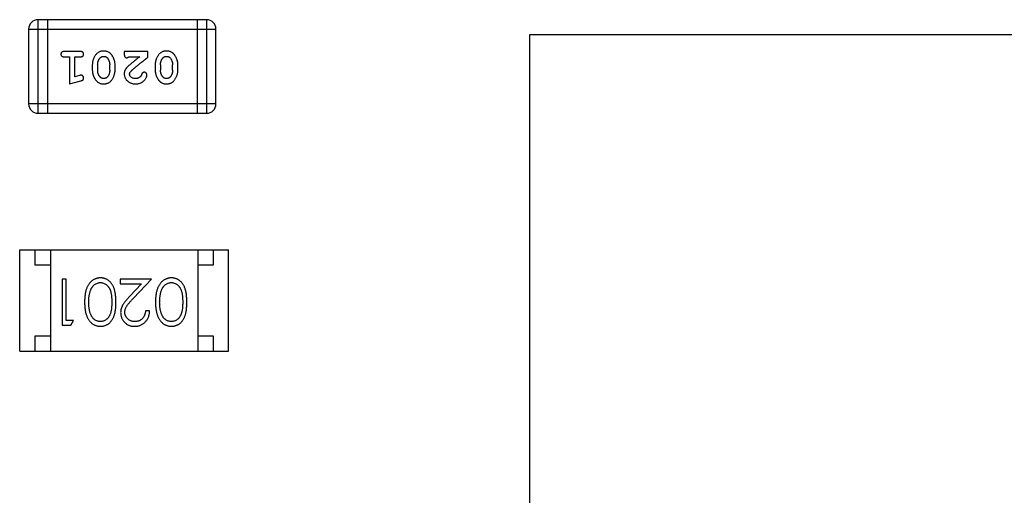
# Model space of a CAD drawing. Header units: millimetres. Extents: x 42 to 554, y 166 to 335.
# Tile 77 of 256: x 401.62 to 404.82, y 239.01 to 240.55. Entities that reach past the tile are written whole.
import ezdxf

# ---------------------------------------------------------------- set-up
doc = ezdxf.new("R2010")
doc.units = ezdxf.units.MM
doc.header["$LTSCALE"] = 30.734
doc.layers.get('0').update_dxf_attribs({"linetype": 'CONTINUOUS'})

msp = doc.modelspace()

# ---------------------------------------------------------------- linework, layer by layer
at = {"linetype": 'Continuous'}
for p, q in [((401.6762, 240.2491), (401.6762, 240.5539)), ((402.2249, 240.5539), (401.6762, 240.5539)), ((401.7067, 240.5539), (401.7067, 240.2491)), ((402.1944, 240.5539), (402.1944, 240.2491)), ((402.2249, 240.5539), (402.2249, 240.2491)), ((401.6458, 240.5234), (401.6458, 240.2796)), ((401.6458, 240.5234), (402.2554, 240.5234)), ((402.2554, 240.2796), (402.2554, 240.5234)), ((403.2755, 240.505), (403.2755, 230.505)), ((413.2755, 240.505), (403.2755, 240.505)), ((401.8137, 240.4503), (401.7618, 240.4503)), ((401.9569, 240.4503), (401.9569, 240.4424)), ((402.0339, 240.4503), (401.9569, 240.4503)), ((402.0339, 240.4314), (402.0339, 240.4503)), ((401.7618, 240.433), (401.7791, 240.433)), ((401.7791, 240.433), (401.7791, 240.3449)), ((401.7964, 240.368), (401.7964, 240.433)), ((401.7964, 240.433), (401.8137, 240.433)), ((401.971, 240.433), (402.0072, 240.433)), ((401.853, 240.4072), (401.853, 240.3895)), ((401.8703, 240.407), (401.8703, 240.3898)), ((401.9097, 240.3898), (401.9097, 240.407)), ((401.927, 240.3895), (401.927, 240.4072)), ((402.0575, 240.4072), (402.0575, 240.3895)), ((402.0748, 240.407), (402.0748, 240.3898)), ((402.1142, 240.3898), (402.1142, 240.407)), ((402.1315, 240.3895), (402.1315, 240.4072)), ((401.7791, 240.3449), (401.8157, 240.3547)), ((401.8114, 240.3722), (401.7964, 240.368)), ((402.2554, 240.2796), (401.6458, 240.2796)), ((401.6762, 240.2491), (402.2249, 240.2491)), ((401.6166, 239.4747), (401.6166, 239.8047)), ((401.6166, 239.8047), (402.2966, 239.8047)), ((401.6666, 239.7547), (401.6666, 239.8047)), ((401.7166, 239.8047), (401.7166, 239.4747)), ((402.1966, 239.8047), (402.1966, 239.4747)), ((402.2466, 239.8047), (402.2466, 239.7547)), ((402.2966, 239.4747), (402.2966, 239.8047)), ((401.7166, 239.7547), (401.6666, 239.7547)), ((402.2466, 239.7547), (402.1966, 239.7547)), ((401.7548, 239.7094), (401.7548, 239.5594)), ((401.7683, 239.7094), (401.7548, 239.7094)), ((401.7683, 239.5748), (401.7683, 239.7094)), ((401.9433, 239.7094), (401.9433, 239.694)), ((402.0452, 239.7094), (401.9433, 239.7094)), ((401.9433, 239.694), (402.0131, 239.694)), ((402.0131, 239.694), (401.9755, 239.6539)), ((401.987, 239.6473), (402.0452, 239.7094)), ((402.0394, 239.6055), (402.026, 239.6055)), ((401.7548, 239.5594), (401.7825, 239.5594)), ((401.7913, 239.5748), (401.7683, 239.5748)), ((401.7825, 239.5594), (401.7913, 239.5748)), ((401.6666, 239.4747), (401.6666, 239.5247)), ((401.6666, 239.5247), (401.7166, 239.5247)), ((402.1966, 239.5247), (402.2466, 239.5247)), ((402.2466, 239.5247), (402.2466, 239.4747)), ((401.6166, 239.4747), (402.2966, 239.4747))]:
    msp.add_line(p, q, dxfattribs=at)
for centre, start, end in [((401.6762, 240.5234), 90, 180), ((402.2249, 240.5234), 0, 90), ((401.6762, 240.2796), 180, 270), ((402.2249, 240.2796), 270, 0)]:
    msp.add_arc(centre, 0.0305, start, end, dxfattribs=at)
for points, knots in [([(401.7618, 240.4503), (401.7609, 240.4502), (401.7592, 240.4502), (401.7569, 240.4497), (401.7549, 240.449), (401.7534, 240.4479), (401.7522, 240.4466), (401.7514, 240.4451), (401.7509, 240.4434), (401.7508, 240.4422), (401.7508, 240.4416)], [0, 0, 0, 0, 0.169012, 0.317488, 0.445429, 0.560977, 0.67065, 0.776666, 0.88492, 1, 1, 1, 1]), ([(401.8247, 240.4416), (401.8247, 240.4422), (401.8246, 240.4434), (401.8241, 240.4451), (401.8233, 240.4466), (401.8221, 240.4479), (401.8206, 240.449), (401.8186, 240.4497), (401.8163, 240.4502), (401.8146, 240.4502), (401.8137, 240.4503)], [0, 0, 0, 0, 0.115051, 0.223278, 0.329269, 0.437893, 0.554681, 0.682591, 0.83103, 1, 1, 1, 1]), ([(401.8899, 240.4518), (401.8885, 240.4518), (401.8857, 240.4517), (401.8816, 240.451), (401.8777, 240.4499), (401.8742, 240.4483), (401.8708, 240.4463), (401.8678, 240.4438), (401.865, 240.4408), (401.8625, 240.4374), (401.8603, 240.4338), (401.8584, 240.4302), (401.8567, 240.4264), (401.8554, 240.4227), (401.8543, 240.4189), (401.8536, 240.415), (401.8531, 240.4111), (401.8531, 240.4085), (401.853, 240.4072)], [0, 0, 0, 0, 0.067217, 0.131051, 0.19272, 0.252824, 0.312745, 0.373449, 0.436041, 0.501494, 0.567761, 0.632087, 0.695096, 0.757109, 0.817993, 0.878657, 0.939311, 1, 1, 1, 1]), ([(401.927, 240.4072), (401.927, 240.4083), (401.9269, 240.4104), (401.9266, 240.4136), (401.9261, 240.4167), (401.9254, 240.4198), (401.9246, 240.4229), (401.9234, 240.4259), (401.9222, 240.4288), (401.9207, 240.4317), (401.9191, 240.4344), (401.9175, 240.437), (401.9158, 240.4393), (401.9142, 240.4414), (401.9125, 240.4433), (401.9108, 240.4449), (401.9091, 240.4464), (401.9067, 240.448), (401.9035, 240.4496), (401.8993, 240.4509), (401.8948, 240.4517), (401.8916, 240.4518), (401.8899, 240.4518)], [0, 0, 0, 0, 0.049886, 0.09882, 0.148132, 0.19689, 0.246038, 0.295176, 0.345305, 0.395692, 0.445312, 0.491875, 0.535813, 0.577009, 0.616081, 0.652689, 0.687585, 0.720206, 0.785062, 0.85223, 0.923759, 1, 1, 1, 1]), ([(402.0944, 240.4518), (402.093, 240.4518), (402.0902, 240.4517), (402.0861, 240.451), (402.0822, 240.4499), (402.0787, 240.4483), (402.0753, 240.4463), (402.0723, 240.4438), (402.0695, 240.4408), (402.067, 240.4374), (402.0649, 240.4338), (402.0629, 240.4302), (402.0612, 240.4264), (402.0599, 240.4227), (402.0589, 240.4189), (402.0581, 240.415), (402.0576, 240.4111), (402.0576, 240.4085), (402.0575, 240.4072)], [0, 0, 0, 0, 0.067217, 0.131051, 0.19272, 0.252824, 0.312745, 0.373449, 0.436041, 0.501494, 0.567761, 0.632087, 0.695096, 0.757109, 0.817993, 0.878657, 0.939311, 1, 1, 1, 1]), ([(402.1315, 240.4072), (402.1315, 240.4083), (402.1314, 240.4104), (402.1311, 240.4136), (402.1306, 240.4167), (402.1299, 240.4198), (402.1291, 240.4229), (402.1279, 240.4259), (402.1267, 240.4288), (402.1252, 240.4317), (402.1236, 240.4344), (402.122, 240.437), (402.1203, 240.4393), (402.1187, 240.4414), (402.117, 240.4433), (402.1153, 240.4449), (402.1136, 240.4464), (402.1112, 240.448), (402.108, 240.4496), (402.1038, 240.4509), (402.0993, 240.4517), (402.0961, 240.4518), (402.0944, 240.4518)], [0, 0, 0, 0, 0.049886, 0.09882, 0.148132, 0.19689, 0.246038, 0.295176, 0.345305, 0.395692, 0.445312, 0.491875, 0.535813, 0.577009, 0.616081, 0.652689, 0.687585, 0.720206, 0.785062, 0.85223, 0.923759, 1, 1, 1, 1]), ([(401.7508, 240.4416), (401.7508, 240.441), (401.7509, 240.4398), (401.7514, 240.4381), (401.7522, 240.4366), (401.7534, 240.4353), (401.7549, 240.4342), (401.7569, 240.4335), (401.7592, 240.433), (401.7609, 240.433), (401.7618, 240.433)], [0, 0, 0, 0, 0.11517, 0.223509, 0.328254, 0.438012, 0.553651, 0.682263, 0.830856, 1, 1, 1, 1]), ([(401.8137, 240.433), (401.8146, 240.433), (401.8163, 240.433), (401.8186, 240.4335), (401.8206, 240.4342), (401.8221, 240.4353), (401.8233, 240.4367), (401.8241, 240.4381), (401.8246, 240.4398), (401.8247, 240.441), (401.8247, 240.4416)], [0, 0, 0, 0, 0.169102, 0.317658, 0.446239, 0.563118, 0.671828, 0.776546, 0.884858, 1, 1, 1, 1]), ([(401.8703, 240.407), (401.8704, 240.408), (401.8704, 240.4101), (401.8707, 240.4132), (401.8713, 240.4161), (401.8721, 240.4189), (401.8731, 240.4216), (401.8744, 240.4241), (401.8758, 240.4265), (401.877, 240.428), (401.8776, 240.4287)], [0, 0, 0, 0, 0.135449, 0.266263, 0.393429, 0.516942, 0.639128, 0.758779, 0.879341, 1, 1, 1, 1]), ([(401.8776, 240.4287), (401.878, 240.4292), (401.8788, 240.4301), (401.8801, 240.4313), (401.8815, 240.4323), (401.883, 240.4331), (401.8846, 240.4338), (401.8863, 240.4342), (401.8881, 240.4345), (401.8893, 240.4345), (401.8899, 240.4345)], [0, 0, 0, 0, 0.129853, 0.25607, 0.380154, 0.49978, 0.62208, 0.743277, 0.868791, 1, 1, 1, 1]), ([(401.8899, 240.4345), (401.8905, 240.4345), (401.8918, 240.4345), (401.8936, 240.4343), (401.8953, 240.4338), (401.8969, 240.4332), (401.8983, 240.4325), (401.8997, 240.4316), (401.9009, 240.4305), (401.9017, 240.4297), (401.902, 240.4293)], [0, 0, 0, 0, 0.139844, 0.271849, 0.399162, 0.521619, 0.6402, 0.758957, 0.87828, 1, 1, 1, 1]), ([(401.902, 240.4293), (401.9026, 240.4285), (401.9039, 240.4269), (401.9054, 240.4243), (401.9067, 240.4217), (401.9078, 240.419), (401.9086, 240.4161), (401.9092, 240.4131), (401.9096, 240.4101), (401.9096, 240.408), (401.9097, 240.407)], [0, 0, 0, 0, 0.124927, 0.248361, 0.370889, 0.492583, 0.61616, 0.741472, 0.869044, 1, 1, 1, 1]), ([(401.9569, 240.4424), (401.9569, 240.4413), (401.9569, 240.4394), (401.9574, 240.4367), (401.958, 240.4344), (401.9591, 240.4327), (401.9604, 240.4314), (401.9619, 240.4305), (401.9637, 240.4299), (401.9649, 240.4298), (401.9655, 240.4298)], [0, 0, 0, 0, 0.1844, 0.34094, 0.473574, 0.586824, 0.690029, 0.789175, 0.890445, 1, 1, 1, 1]), ([(401.9655, 240.4298), (401.966, 240.4299), (401.9669, 240.4299), (401.9683, 240.4306), (401.9697, 240.4316), (401.9706, 240.4325), (401.971, 240.433)], [0, 0, 0, 0, 0.20611, 0.432681, 0.695597, 1, 1, 1, 1]), ([(402.0072, 240.433), (402.0052, 240.4314), (402.0014, 240.4284), (401.9959, 240.4241), (401.9909, 240.4202), (401.9865, 240.4166), (401.9825, 240.4134), (401.9791, 240.4106), (401.9762, 240.4081), (401.9744, 240.4066), (401.9736, 240.4059)], [0, 0, 0, 0, 0.176662, 0.337826, 0.484741, 0.617764, 0.73494, 0.837793, 0.926412, 1, 1, 1, 1]), ([(401.9789, 240.3864), (401.9794, 240.3869), (401.9803, 240.3878), (401.9819, 240.3894), (401.9838, 240.3911), (401.986, 240.3931), (401.9885, 240.3952), (401.9912, 240.3975), (401.9942, 240.4), (401.9975, 240.4027), (402.0011, 240.4057), (402.005, 240.4087), (402.0091, 240.4121), (402.0135, 240.4155), (402.0182, 240.4192), (402.0232, 240.4231), (402.0285, 240.4272), (402.0321, 240.43), (402.0339, 240.4314)], [0, 0, 0, 0, 0.026647, 0.057942, 0.094152, 0.134806, 0.180631, 0.231142, 0.286385, 0.346321, 0.411439, 0.481035, 0.555329, 0.634592, 0.718826, 0.807759, 0.901393, 1, 1, 1, 1]), ([(402.0748, 240.407), (402.0749, 240.408), (402.0749, 240.4101), (402.0752, 240.4132), (402.0758, 240.4161), (402.0766, 240.4189), (402.0776, 240.4216), (402.0789, 240.4241), (402.0804, 240.4265), (402.0815, 240.428), (402.0821, 240.4287)], [0, 0, 0, 0, 0.135449, 0.266263, 0.393429, 0.516942, 0.639128, 0.758779, 0.879341, 1, 1, 1, 1]), ([(402.0821, 240.4287), (402.0825, 240.4292), (402.0833, 240.4301), (402.0846, 240.4313), (402.086, 240.4323), (402.0875, 240.4331), (402.0891, 240.4338), (402.0908, 240.4342), (402.0926, 240.4345), (402.0938, 240.4345), (402.0944, 240.4345)], [0, 0, 0, 0, 0.129853, 0.25607, 0.380154, 0.49978, 0.62208, 0.743277, 0.868791, 1, 1, 1, 1]), ([(402.0944, 240.4345), (402.095, 240.4345), (402.0963, 240.4345), (402.0981, 240.4343), (402.0998, 240.4338), (402.1014, 240.4332), (402.1028, 240.4325), (402.1042, 240.4316), (402.1054, 240.4305), (402.1062, 240.4297), (402.1065, 240.4293)], [0, 0, 0, 0, 0.139844, 0.271849, 0.399162, 0.521619, 0.6402, 0.758957, 0.87828, 1, 1, 1, 1]), ([(402.1065, 240.4293), (402.1071, 240.4285), (402.1084, 240.4269), (402.1099, 240.4243), (402.1112, 240.4217), (402.1123, 240.419), (402.1131, 240.4161), (402.1138, 240.4131), (402.1141, 240.4101), (402.1141, 240.408), (402.1142, 240.407)], [0, 0, 0, 0, 0.124927, 0.248361, 0.370889, 0.492583, 0.61616, 0.741472, 0.869044, 1, 1, 1, 1]), ([(401.853, 240.3895), (401.853, 240.3884), (401.8531, 240.3863), (401.8534, 240.3831), (401.8539, 240.3799), (401.8546, 240.3768), (401.8555, 240.3738), (401.8566, 240.3708), (401.8579, 240.3678), (401.8594, 240.3649), (401.861, 240.3622), (401.8626, 240.3596), (401.8643, 240.3573), (401.866, 240.3552), (401.8677, 240.3534), (401.8694, 240.3517), (401.8711, 240.3503), (401.8735, 240.3487), (401.8767, 240.3471), (401.8808, 240.3458), (401.8854, 240.345), (401.8885, 240.3449), (401.8902, 240.3449)], [0, 0, 0, 0, 0.049855, 0.099516, 0.148482, 0.19758, 0.246804, 0.296268, 0.346517, 0.397047, 0.446826, 0.49336, 0.537801, 0.579207, 0.617974, 0.654833, 0.689171, 0.722088, 0.786392, 0.853518, 0.924186, 1, 1, 1, 1]), ([(401.8779, 240.3675), (401.8773, 240.3683), (401.8761, 240.3699), (401.8746, 240.3724), (401.8732, 240.375), (401.8722, 240.3778), (401.8713, 240.3806), (401.8708, 240.3836), (401.8704, 240.3866), (401.8704, 240.3887), (401.8703, 240.3898)], [0, 0, 0, 0, 0.125331, 0.248948, 0.371201, 0.494032, 0.616811, 0.742104, 0.868849, 1, 1, 1, 1]), ([(401.8902, 240.3449), (401.8916, 240.3449), (401.8944, 240.345), (401.8985, 240.3457), (401.9023, 240.3468), (401.9059, 240.3484), (401.9092, 240.3505), (401.9123, 240.353), (401.9151, 240.3559), (401.9175, 240.3593), (401.9197, 240.3629), (401.9216, 240.3666), (401.9233, 240.3703), (401.9246, 240.3741), (401.9257, 240.3779), (401.9264, 240.3817), (401.9269, 240.3856), (401.9269, 240.3882), (401.927, 240.3895)], [0, 0, 0, 0, 0.06692, 0.130834, 0.19258, 0.252759, 0.312631, 0.373411, 0.436359, 0.501894, 0.568244, 0.632472, 0.69556, 0.757163, 0.818592, 0.878885, 0.939235, 1, 1, 1, 1]), ([(401.9097, 240.3898), (401.9096, 240.3887), (401.9096, 240.3866), (401.9093, 240.3836), (401.9087, 240.3806), (401.9079, 240.3778), (401.9069, 240.3751), (401.9056, 240.3726), (401.9042, 240.3702), (401.903, 240.3687), (401.9024, 240.368)], [0, 0, 0, 0, 0.135446, 0.266257, 0.393419, 0.517936, 0.639137, 0.758785, 0.879345, 1, 1, 1, 1]), ([(401.9736, 240.4059), (401.9727, 240.4052), (401.9711, 240.4037), (401.9687, 240.4014), (401.9666, 240.3993), (401.9647, 240.3974), (401.9631, 240.3955), (401.9617, 240.3937), (401.9606, 240.3921), (401.9595, 240.39), (401.9584, 240.3875), (401.9575, 240.3843), (401.9569, 240.381), (401.9569, 240.3788), (401.9569, 240.3776)], [0, 0, 0, 0, 0.103002, 0.197728, 0.285279, 0.365235, 0.437224, 0.502446, 0.560545, 0.611446, 0.707576, 0.80349, 0.900532, 1, 1, 1, 1]), ([(401.9742, 240.3767), (401.9742, 240.3775), (401.9744, 240.3791), (401.9753, 240.3816), (401.9769, 240.384), (401.9782, 240.3856), (401.9789, 240.3864)], [0, 0, 0, 0, 0.212836, 0.442809, 0.70317, 1, 1, 1, 1]), ([(402.0575, 240.3895), (402.0576, 240.3884), (402.0576, 240.3863), (402.0579, 240.3831), (402.0584, 240.3799), (402.0591, 240.3768), (402.06, 240.3738), (402.0611, 240.3708), (402.0624, 240.3678), (402.0639, 240.3649), (402.0655, 240.3622), (402.0672, 240.3596), (402.0688, 240.3573), (402.0705, 240.3552), (402.0722, 240.3534), (402.0739, 240.3517), (402.0756, 240.3503), (402.078, 240.3487), (402.0812, 240.3471), (402.0853, 240.3458), (402.0899, 240.345), (402.093, 240.3449), (402.0947, 240.3449)], [0, 0, 0, 0, 0.049855, 0.099516, 0.148482, 0.19758, 0.246804, 0.296268, 0.346517, 0.397047, 0.446826, 0.49336, 0.537801, 0.579207, 0.617974, 0.654833, 0.689171, 0.722088, 0.786392, 0.853518, 0.924186, 1, 1, 1, 1]), ([(402.0824, 240.3675), (402.0818, 240.3683), (402.0806, 240.3699), (402.0791, 240.3724), (402.0777, 240.375), (402.0767, 240.3778), (402.0759, 240.3806), (402.0753, 240.3836), (402.0749, 240.3866), (402.0749, 240.3887), (402.0748, 240.3898)], [0, 0, 0, 0, 0.125331, 0.248948, 0.371201, 0.494032, 0.616811, 0.742104, 0.868849, 1, 1, 1, 1]), ([(402.0947, 240.3449), (402.0961, 240.3449), (402.0989, 240.345), (402.103, 240.3457), (402.1068, 240.3468), (402.1104, 240.3484), (402.1137, 240.3505), (402.1168, 240.353), (402.1196, 240.3559), (402.122, 240.3593), (402.1242, 240.3629), (402.1261, 240.3666), (402.1278, 240.3703), (402.1291, 240.3741), (402.1302, 240.3779), (402.1309, 240.3817), (402.1314, 240.3856), (402.1315, 240.3882), (402.1315, 240.3895)], [0, 0, 0, 0, 0.06692, 0.130834, 0.19258, 0.252759, 0.312631, 0.373411, 0.436359, 0.501894, 0.568244, 0.632472, 0.69556, 0.757163, 0.818592, 0.878885, 0.939235, 1, 1, 1, 1]), ([(402.1142, 240.3898), (402.1141, 240.3887), (402.1141, 240.3866), (402.1138, 240.3836), (402.1132, 240.3806), (402.1124, 240.3778), (402.1114, 240.3751), (402.1101, 240.3726), (402.1087, 240.3702), (402.1075, 240.3687), (402.1069, 240.368)], [0, 0, 0, 0, 0.135446, 0.266257, 0.393419, 0.517936, 0.639137, 0.758785, 0.879345, 1, 1, 1, 1]), ([(401.8168, 240.3732), (401.8165, 240.3732), (401.8157, 240.3731), (401.8145, 240.3729), (401.813, 240.3726), (401.812, 240.3723), (401.8114, 240.3722)], [0, 0, 0, 0, 0.183151, 0.413144, 0.682305, 1, 1, 1, 1]), ([(401.8157, 240.3547), (401.8165, 240.355), (401.8181, 240.3555), (401.8202, 240.3563), (401.8218, 240.3572), (401.823, 240.3583), (401.8238, 240.3594), (401.8243, 240.3608), (401.8247, 240.3623), (401.8247, 240.3634), (401.8247, 240.3639)], [0, 0, 0, 0, 0.187321, 0.344927, 0.475328, 0.579604, 0.674244, 0.773631, 0.882025, 1, 1, 1, 1]), ([(401.8247, 240.3639), (401.8247, 240.3645), (401.8246, 240.3658), (401.8242, 240.3675), (401.8235, 240.3691), (401.8224, 240.3705), (401.8212, 240.3717), (401.8199, 240.3726), (401.8184, 240.3731), (401.8173, 240.3731), (401.8168, 240.3732)], [0, 0, 0, 0, 0.138815, 0.27042, 0.39836, 0.52875, 0.654955, 0.771147, 0.884581, 1, 1, 1, 1]), ([(401.89, 240.3622), (401.8894, 240.3622), (401.8882, 240.3622), (401.8864, 240.3625), (401.8847, 240.3629), (401.8831, 240.3635), (401.8816, 240.3642), (401.8803, 240.3651), (401.879, 240.3662), (401.8783, 240.367), (401.8779, 240.3675)], [0, 0, 0, 0, 0.138115, 0.270177, 0.397547, 0.520057, 0.63869, 0.757499, 0.878226, 1, 1, 1, 1]), ([(401.9024, 240.368), (401.902, 240.3675), (401.9012, 240.3666), (401.8999, 240.3654), (401.8985, 240.3644), (401.8969, 240.3636), (401.8953, 240.3629), (401.8936, 240.3625), (401.8919, 240.3622), (401.8907, 240.3622), (401.89, 240.3622)], [0, 0, 0, 0, 0.13042, 0.256046, 0.378133, 0.498725, 0.620452, 0.742761, 0.869406, 1, 1, 1, 1]), ([(401.9569, 240.3776), (401.9569, 240.3765), (401.957, 240.3743), (401.9574, 240.3711), (401.9583, 240.368), (401.9594, 240.365), (401.9609, 240.3622), (401.9626, 240.3594), (401.9647, 240.3568), (401.9671, 240.3544), (401.9698, 240.3522), (401.9726, 240.3502), (401.9757, 240.3486), (401.9789, 240.3472), (401.9823, 240.3462), (401.9859, 240.3454), (401.9896, 240.345), (401.9922, 240.3449), (401.9935, 240.3449)], [0, 0, 0, 0, 0.060981, 0.120256, 0.178148, 0.236115, 0.293993, 0.352864, 0.413358, 0.476056, 0.539296, 0.602396, 0.665116, 0.728325, 0.792919, 0.859317, 0.928302, 1, 1, 1, 1]), ([(401.9937, 240.3622), (401.9923, 240.3622), (401.9896, 240.3623), (401.9857, 240.3632), (401.9824, 240.3645), (401.9795, 240.3665), (401.9772, 240.3687), (401.9754, 240.3712), (401.9744, 240.3739), (401.9742, 240.3758), (401.9742, 240.3767)], [0, 0, 0, 0, 0.156344, 0.299348, 0.4327, 0.561, 0.682299, 0.791883, 0.89611, 1, 1, 1, 1]), ([(401.9935, 240.3449), (401.9952, 240.3449), (401.9986, 240.345), (402.0035, 240.3459), (402.0083, 240.3473), (402.0128, 240.3493), (402.0169, 240.3517), (402.0206, 240.3546), (402.0237, 240.3579), (402.0262, 240.3614), (402.0282, 240.365), (402.0297, 240.3683), (402.0306, 240.3713), (402.0307, 240.3733), (402.0308, 240.3742)], [0, 0, 0, 0, 0.098286, 0.193983, 0.289056, 0.384352, 0.477435, 0.566197, 0.652355, 0.737986, 0.818188, 0.887401, 0.94802, 1, 1, 1, 1]), ([(402.0085, 240.3676), (402.008, 240.3671), (402.007, 240.3663), (402.0054, 240.3652), (402.0037, 240.3643), (402.0018, 240.3635), (401.9999, 240.3629), (401.9979, 240.3625), (401.9958, 240.3622), (401.9944, 240.3622), (401.9937, 240.3622)], [0, 0, 0, 0, 0.121873, 0.243139, 0.363336, 0.485133, 0.607572, 0.734701, 0.864814, 1, 1, 1, 1]), ([(402.0135, 240.3761), (402.0132, 240.3752), (402.0126, 240.3735), (402.0114, 240.3712), (402.0101, 240.3691), (402.009, 240.3681), (402.0085, 240.3676)], [0, 0, 0, 0, 0.285518, 0.544185, 0.781367, 1, 1, 1, 1]), ([(402.022, 240.3826), (402.0215, 240.3826), (402.0205, 240.3826), (402.0192, 240.3823), (402.0179, 240.3818), (402.0168, 240.3811), (402.0157, 240.3802), (402.0149, 240.3791), (402.0141, 240.3777), (402.0137, 240.3766), (402.0135, 240.3761)], [0, 0, 0, 0, 0.127347, 0.246131, 0.359406, 0.470543, 0.586092, 0.711469, 0.847022, 1, 1, 1, 1]), ([(402.0308, 240.3742), (402.0308, 240.3747), (402.0307, 240.3758), (402.0302, 240.3774), (402.0293, 240.3788), (402.0282, 240.3801), (402.0269, 240.3812), (402.0253, 240.382), (402.0237, 240.3826), (402.0226, 240.3826), (402.022, 240.3826)], [0, 0, 0, 0, 0.120856, 0.239483, 0.360995, 0.490166, 0.620982, 0.746416, 0.870253, 1, 1, 1, 1]), ([(402.0946, 240.3622), (402.0939, 240.3622), (402.0927, 240.3622), (402.0909, 240.3625), (402.0892, 240.3629), (402.0876, 240.3635), (402.0861, 240.3642), (402.0848, 240.3651), (402.0835, 240.3662), (402.0828, 240.367), (402.0824, 240.3675)], [0, 0, 0, 0, 0.138115, 0.270177, 0.397547, 0.520057, 0.63869, 0.757499, 0.878226, 1, 1, 1, 1]), ([(402.1069, 240.368), (402.1065, 240.3675), (402.1057, 240.3666), (402.1044, 240.3654), (402.103, 240.3644), (402.1014, 240.3636), (402.0999, 240.3629), (402.0982, 240.3625), (402.0964, 240.3622), (402.0952, 240.3622), (402.0946, 240.3622)], [0, 0, 0, 0, 0.13042, 0.256046, 0.378133, 0.498725, 0.620452, 0.742761, 0.869406, 1, 1, 1, 1]), ([(401.8797, 239.7132), (401.8785, 239.7132), (401.8761, 239.7132), (401.8726, 239.7127), (401.8691, 239.7121), (401.8658, 239.7111), (401.8625, 239.7099), (401.8593, 239.7085), (401.8562, 239.7067), (401.8532, 239.7048), (401.8503, 239.7025), (401.8476, 239.7), (401.845, 239.6972), (401.8426, 239.6941), (401.8403, 239.6908), (401.8383, 239.6873), (401.8363, 239.6835), (401.8346, 239.6794), (401.833, 239.675), (401.8316, 239.6703), (401.8305, 239.6652), (401.8295, 239.6597), (401.8288, 239.6539), (401.8282, 239.6477), (401.828, 239.6412), (401.8279, 239.6367), (401.8279, 239.6344)], [0, 0, 0, 0, 0.033824, 0.067298, 0.10028, 0.133019, 0.165736, 0.198792, 0.232372, 0.266409, 0.301016, 0.336196, 0.371972, 0.408574, 0.446394, 0.485225, 0.525372, 0.567224, 0.611081, 0.65775, 0.70702, 0.759235, 0.814484, 0.873227, 0.934937, 1, 1, 1, 1]), ([(401.9298, 239.6344), (401.9298, 239.6368), (401.9298, 239.6415), (401.9295, 239.6482), (401.929, 239.6546), (401.9282, 239.6605), (401.9273, 239.6661), (401.9263, 239.6712), (401.925, 239.6759), (401.9234, 239.6803), (401.9217, 239.6843), (401.9199, 239.688), (401.9179, 239.6915), (401.9157, 239.6947), (401.9134, 239.6976), (401.9109, 239.7004), (401.9083, 239.7028), (401.9055, 239.705), (401.9026, 239.7069), (401.8995, 239.7086), (401.8964, 239.7101), (401.8932, 239.7112), (401.89, 239.7121), (401.8866, 239.7128), (401.8832, 239.7132), (401.8808, 239.7132), (401.8797, 239.7132)], [0, 0, 0, 0, 0.068113, 0.132564, 0.193427, 0.250218, 0.303569, 0.353576, 0.400235, 0.443586, 0.484619, 0.524292, 0.56238, 0.599049, 0.63494, 0.669782, 0.704009, 0.737842, 0.771098, 0.803896, 0.836415, 0.868639, 0.900715, 0.933378, 0.966213, 1, 1, 1, 1]), ([(402.1104, 239.7132), (402.1092, 239.7132), (402.1069, 239.7132), (402.1033, 239.7127), (402.0999, 239.7121), (402.0966, 239.7111), (402.0933, 239.7099), (402.0901, 239.7085), (402.087, 239.7067), (402.084, 239.7048), (402.0811, 239.7025), (402.0784, 239.7), (402.0758, 239.6972), (402.0734, 239.6941), (402.0711, 239.6908), (402.069, 239.6873), (402.0671, 239.6835), (402.0653, 239.6794), (402.0637, 239.675), (402.0624, 239.6703), (402.0612, 239.6652), (402.0603, 239.6597), (402.0596, 239.6539), (402.059, 239.6477), (402.0587, 239.6412), (402.0587, 239.6367), (402.0586, 239.6344)], [0, 0, 0, 0, 0.033824, 0.067298, 0.10028, 0.133019, 0.165736, 0.198792, 0.232372, 0.266409, 0.301016, 0.336196, 0.371972, 0.408574, 0.446394, 0.485225, 0.525372, 0.567224, 0.611081, 0.65775, 0.70702, 0.759235, 0.814484, 0.873227, 0.934937, 1, 1, 1, 1]), ([(402.1606, 239.6344), (402.1606, 239.6368), (402.1605, 239.6415), (402.1602, 239.6482), (402.1597, 239.6546), (402.159, 239.6605), (402.1581, 239.6661), (402.1571, 239.6712), (402.1557, 239.6759), (402.1542, 239.6803), (402.1525, 239.6843), (402.1507, 239.688), (402.1486, 239.6915), (402.1465, 239.6947), (402.1442, 239.6976), (402.1417, 239.7004), (402.139, 239.7028), (402.1362, 239.705), (402.1333, 239.7069), (402.1303, 239.7086), (402.1272, 239.7101), (402.124, 239.7112), (402.1207, 239.7121), (402.1174, 239.7128), (402.1139, 239.7132), (402.1116, 239.7132), (402.1104, 239.7132)], [0, 0, 0, 0, 0.068113, 0.132564, 0.193427, 0.250218, 0.303569, 0.353576, 0.400235, 0.443586, 0.484619, 0.524292, 0.56238, 0.599049, 0.63494, 0.669782, 0.704009, 0.737842, 0.771098, 0.803896, 0.836415, 0.868639, 0.900715, 0.933378, 0.966213, 1, 1, 1, 1]), ([(401.847, 239.6721), (401.8474, 239.6731), (401.8482, 239.6752), (401.8495, 239.6781), (401.851, 239.6808), (401.8526, 239.6834), (401.8543, 239.6857), (401.8562, 239.6878), (401.8582, 239.6897), (401.861, 239.692), (401.8647, 239.6943), (401.8694, 239.6963), (401.8742, 239.6976), (401.8775, 239.6978), (401.8792, 239.6978)], [0, 0, 0, 0, 0.075949, 0.148549, 0.218996, 0.286119, 0.351826, 0.416074, 0.478265, 0.540325, 0.660405, 0.774606, 0.887187, 1, 1, 1, 1]), ([(401.8792, 239.6978), (401.8809, 239.6978), (401.8842, 239.6976), (401.889, 239.6963), (401.8938, 239.6942), (401.8975, 239.6918), (401.9004, 239.6895), (401.9024, 239.6876), (401.9043, 239.6855), (401.9061, 239.6832), (401.9077, 239.6806), (401.9092, 239.6779), (401.9106, 239.675), (401.9118, 239.6719), (401.9129, 239.6685), (401.9138, 239.6647), (401.9146, 239.6606), (401.9153, 239.6561), (401.9157, 239.6512), (401.9161, 239.6459), (401.9163, 239.6403), (401.9163, 239.6364), (401.9163, 239.6344)], [0, 0, 0, 0, 0.060034, 0.120278, 0.182348, 0.247919, 0.281641, 0.315701, 0.350322, 0.385703, 0.421819, 0.459196, 0.497866, 0.538301, 0.58121, 0.628183, 0.679403, 0.734699, 0.794074, 0.858416, 0.927049, 1, 1, 1, 1]), ([(402.0778, 239.6721), (402.0782, 239.6731), (402.0789, 239.6752), (402.0803, 239.6781), (402.0817, 239.6808), (402.0833, 239.6834), (402.0851, 239.6857), (402.0869, 239.6878), (402.0889, 239.6897), (402.0917, 239.692), (402.0954, 239.6943), (402.1001, 239.6963), (402.105, 239.6976), (402.1083, 239.6978), (402.11, 239.6978)], [0, 0, 0, 0, 0.075949, 0.148549, 0.218996, 0.286119, 0.351826, 0.416074, 0.478265, 0.540325, 0.660405, 0.774606, 0.887187, 1, 1, 1, 1]), ([(402.11, 239.6978), (402.1116, 239.6978), (402.1149, 239.6976), (402.1198, 239.6963), (402.1245, 239.6942), (402.1283, 239.6918), (402.1312, 239.6895), (402.1332, 239.6876), (402.1351, 239.6855), (402.1369, 239.6832), (402.1385, 239.6806), (402.14, 239.6779), (402.1413, 239.675), (402.1426, 239.6719), (402.1437, 239.6685), (402.1446, 239.6647), (402.1453, 239.6606), (402.146, 239.6561), (402.1465, 239.6512), (402.1468, 239.6459), (402.1471, 239.6403), (402.1471, 239.6364), (402.1471, 239.6344)], [0, 0, 0, 0, 0.060034, 0.120278, 0.182348, 0.247919, 0.281641, 0.315701, 0.350322, 0.385703, 0.421819, 0.459196, 0.497866, 0.538301, 0.58121, 0.628183, 0.679403, 0.734699, 0.794074, 0.858416, 0.927049, 1, 1, 1, 1]), ([(401.8413, 239.6344), (401.8414, 239.6362), (401.8414, 239.6397), (401.8417, 239.645), (401.8421, 239.65), (401.8427, 239.6548), (401.8435, 239.6594), (401.8445, 239.6638), (401.8456, 239.668), (401.8466, 239.6708), (401.847, 239.6721)], [0, 0, 0, 0, 0.141157, 0.277773, 0.409244, 0.535676, 0.657497, 0.775458, 0.889412, 1, 1, 1, 1]), ([(401.9755, 239.6539), (401.9741, 239.6524), (401.9713, 239.6494), (401.9674, 239.6451), (401.9638, 239.6409), (401.9606, 239.6371), (401.9578, 239.6334), (401.9553, 239.6301), (401.9532, 239.6269), (401.9509, 239.6231), (401.9486, 239.6183), (401.9466, 239.6124), (401.9454, 239.6064), (401.9453, 239.6022), (401.9452, 239.6001)], [0, 0, 0, 0, 0.09953, 0.192079, 0.277712, 0.357454, 0.429648, 0.495771, 0.555538, 0.608657, 0.707578, 0.804328, 0.901298, 1, 1, 1, 1]), ([(401.9586, 239.6013), (401.9587, 239.603), (401.9588, 239.6062), (401.9599, 239.611), (401.9616, 239.6156), (401.9636, 239.6194), (401.9656, 239.6226), (401.9675, 239.6252), (401.9698, 239.6282), (401.9725, 239.6314), (401.9756, 239.635), (401.979, 239.6388), (401.9829, 239.643), (401.9856, 239.6458), (401.987, 239.6473)], [0, 0, 0, 0, 0.088014, 0.174976, 0.2638, 0.355443, 0.406413, 0.465519, 0.533076, 0.609353, 0.693899, 0.787171, 0.889197, 1, 1, 1, 1]), ([(402.0721, 239.6344), (402.0721, 239.6362), (402.0722, 239.6397), (402.0724, 239.645), (402.0729, 239.65), (402.0735, 239.6548), (402.0743, 239.6594), (402.0752, 239.6638), (402.0764, 239.668), (402.0773, 239.6708), (402.0778, 239.6721)], [0, 0, 0, 0, 0.141157, 0.277773, 0.409244, 0.535676, 0.657497, 0.775458, 0.889412, 1, 1, 1, 1]), ([(401.8279, 239.6344), (401.8279, 239.6321), (401.828, 239.6276), (401.8282, 239.6211), (401.8288, 239.6149), (401.8295, 239.609), (401.8305, 239.6036), (401.8316, 239.5984), (401.8331, 239.5937), (401.8346, 239.5893), (401.8365, 239.5852), (401.8384, 239.5813), (401.8405, 239.5778), (401.8427, 239.5745), (401.8452, 239.5715), (401.8477, 239.5687), (401.8504, 239.5661), (401.8533, 239.5639), (401.8563, 239.5619), (401.8594, 239.5602), (401.8626, 239.5588), (401.8658, 239.5576), (401.8692, 239.5567), (401.8726, 239.556), (401.8761, 239.5556), (401.8785, 239.5556), (401.8797, 239.5555)], [0, 0, 0, 0, 0.065278, 0.127205, 0.186168, 0.241675, 0.294115, 0.343609, 0.390387, 0.434463, 0.476646, 0.517002, 0.555936, 0.593716, 0.630057, 0.665601, 0.700745, 0.734917, 0.768681, 0.802087, 0.834849, 0.867433, 0.900138, 0.932806, 0.966212, 1, 1, 1, 1]), ([(401.8792, 239.5709), (401.8776, 239.571), (401.8743, 239.5712), (401.8694, 239.5724), (401.8648, 239.5746), (401.861, 239.5769), (401.8581, 239.5792), (401.8561, 239.5812), (401.8541, 239.5834), (401.8523, 239.5859), (401.8507, 239.5886), (401.8491, 239.5916), (401.8477, 239.5947), (401.8463, 239.5982), (401.8452, 239.6018), (401.8441, 239.6057), (401.8433, 239.6099), (401.8425, 239.6143), (401.842, 239.619), (401.8416, 239.6239), (401.8414, 239.629), (401.8414, 239.6326), (401.8413, 239.6344)], [0, 0, 0, 0, 0.059689, 0.119507, 0.181075, 0.246162, 0.279894, 0.314468, 0.350403, 0.387474, 0.426147, 0.466624, 0.508745, 0.553328, 0.600058, 0.649177, 0.700552, 0.754894, 0.811825, 0.871514, 0.934319, 1, 1, 1, 1]), ([(401.9163, 239.6344), (401.9163, 239.6324), (401.9163, 239.6285), (401.9161, 239.6228), (401.9157, 239.6175), (401.9152, 239.6126), (401.9146, 239.6081), (401.9138, 239.604), (401.9129, 239.6002), (401.9118, 239.5968), (401.9105, 239.5937), (401.9092, 239.5908), (401.9077, 239.5881), (401.906, 239.5856), (401.9043, 239.5832), (401.9024, 239.5811), (401.9004, 239.5791), (401.8975, 239.5769), (401.8938, 239.5746), (401.8891, 239.5724), (401.8842, 239.5712), (401.8809, 239.571), (401.8792, 239.5709)], [0, 0, 0, 0, 0.073302, 0.142286, 0.206253, 0.266017, 0.321612, 0.372532, 0.419497, 0.462398, 0.502825, 0.541489, 0.579034, 0.615143, 0.650298, 0.684912, 0.718701, 0.752189, 0.817245, 0.879117, 0.939613, 1, 1, 1, 1]), ([(401.8797, 239.5555), (401.8808, 239.5556), (401.8832, 239.5556), (401.8866, 239.556), (401.89, 239.5567), (401.8933, 239.5576), (401.8965, 239.5588), (401.8996, 239.5602), (401.9026, 239.5619), (401.9056, 239.5639), (401.9084, 239.5661), (401.9111, 239.5685), (401.9135, 239.5713), (401.9159, 239.5742), (401.918, 239.5774), (401.92, 239.5809), (401.9219, 239.5846), (401.9235, 239.5886), (401.925, 239.5929), (401.9263, 239.5976), (401.9274, 239.6027), (401.9283, 239.6082), (401.929, 239.6142), (401.9295, 239.6206), (401.9298, 239.6274), (401.9298, 239.632), (401.9298, 239.6344)], [0, 0, 0, 0, 0.033742, 0.066533, 0.099153, 0.13154, 0.164087, 0.196563, 0.229707, 0.263315, 0.297504, 0.331686, 0.366482, 0.4021, 0.438958, 0.476748, 0.515985, 0.556589, 0.599519, 0.645765, 0.695487, 0.748721, 0.805687, 0.866754, 0.931405, 1, 1, 1, 1]), ([(402.0586, 239.6344), (402.0587, 239.6321), (402.0587, 239.6276), (402.059, 239.6211), (402.0596, 239.6149), (402.0603, 239.609), (402.0613, 239.6036), (402.0624, 239.5984), (402.0638, 239.5937), (402.0654, 239.5893), (402.0672, 239.5852), (402.0692, 239.5813), (402.0713, 239.5778), (402.0735, 239.5745), (402.0759, 239.5715), (402.0785, 239.5687), (402.0812, 239.5661), (402.0841, 239.5639), (402.0871, 239.5619), (402.0902, 239.5602), (402.0933, 239.5588), (402.0966, 239.5576), (402.0999, 239.5567), (402.1033, 239.556), (402.1069, 239.5556), (402.1092, 239.5556), (402.1104, 239.5555)], [0, 0, 0, 0, 0.065278, 0.127205, 0.186168, 0.241675, 0.294115, 0.343609, 0.390387, 0.434463, 0.476646, 0.517002, 0.555936, 0.593716, 0.630057, 0.665601, 0.700745, 0.734917, 0.768681, 0.802087, 0.834849, 0.867433, 0.900138, 0.932806, 0.966212, 1, 1, 1, 1]), ([(402.11, 239.5709), (402.1083, 239.571), (402.105, 239.5712), (402.1002, 239.5724), (402.0955, 239.5746), (402.0918, 239.5769), (402.0889, 239.5792), (402.0869, 239.5812), (402.0849, 239.5834), (402.0831, 239.5859), (402.0814, 239.5886), (402.0799, 239.5916), (402.0784, 239.5947), (402.0771, 239.5982), (402.0759, 239.6018), (402.0749, 239.6057), (402.0741, 239.6099), (402.0733, 239.6143), (402.0728, 239.619), (402.0724, 239.6239), (402.0722, 239.629), (402.0721, 239.6326), (402.0721, 239.6344)], [0, 0, 0, 0, 0.059689, 0.119507, 0.181075, 0.246162, 0.279894, 0.314468, 0.350403, 0.387474, 0.426147, 0.466624, 0.508745, 0.553328, 0.600058, 0.649177, 0.700552, 0.754894, 0.811825, 0.871514, 0.934319, 1, 1, 1, 1]), ([(402.1471, 239.6344), (402.1471, 239.6324), (402.1471, 239.6285), (402.1468, 239.6228), (402.1465, 239.6175), (402.146, 239.6126), (402.1454, 239.6081), (402.1445, 239.604), (402.1436, 239.6002), (402.1425, 239.5968), (402.1413, 239.5937), (402.1399, 239.5908), (402.1384, 239.5881), (402.1368, 239.5856), (402.1351, 239.5832), (402.1332, 239.5811), (402.1312, 239.5791), (402.1283, 239.5769), (402.1246, 239.5746), (402.1199, 239.5724), (402.1149, 239.5712), (402.1116, 239.571), (402.11, 239.5709)], [0, 0, 0, 0, 0.073302, 0.142286, 0.206253, 0.266017, 0.321612, 0.372532, 0.419497, 0.462398, 0.502825, 0.541489, 0.579034, 0.615143, 0.650298, 0.684912, 0.718701, 0.752189, 0.817245, 0.879117, 0.939613, 1, 1, 1, 1]), ([(402.1104, 239.5555), (402.1116, 239.5556), (402.1139, 239.5556), (402.1174, 239.556), (402.1208, 239.5567), (402.124, 239.5576), (402.1273, 239.5588), (402.1304, 239.5602), (402.1334, 239.5619), (402.1364, 239.5639), (402.1392, 239.5661), (402.1418, 239.5685), (402.1443, 239.5713), (402.1466, 239.5742), (402.1488, 239.5774), (402.1508, 239.5809), (402.1526, 239.5846), (402.1543, 239.5886), (402.1558, 239.5929), (402.1571, 239.5976), (402.1582, 239.6027), (402.159, 239.6082), (402.1597, 239.6142), (402.1602, 239.6206), (402.1605, 239.6274), (402.1606, 239.632), (402.1606, 239.6344)], [0, 0, 0, 0, 0.033742, 0.066533, 0.099153, 0.13154, 0.164087, 0.196563, 0.229707, 0.263315, 0.297504, 0.331686, 0.366482, 0.4021, 0.438958, 0.476748, 0.515985, 0.556589, 0.599519, 0.645765, 0.695487, 0.748721, 0.805687, 0.866754, 0.931405, 1, 1, 1, 1]), ([(401.9452, 239.6001), (401.9452, 239.5986), (401.9453, 239.5957), (401.9459, 239.5914), (401.9469, 239.5873), (401.9482, 239.5832), (401.95, 239.5794), (401.9522, 239.5757), (401.9547, 239.5721), (401.9577, 239.5688), (401.9609, 239.5656), (401.9644, 239.563), (401.9682, 239.5607), (401.9722, 239.5587), (401.9764, 239.5573), (401.9809, 239.5563), (401.9856, 239.5556), (401.9889, 239.5556), (401.9905, 239.5555)], [0, 0, 0, 0, 0.06271, 0.123347, 0.183401, 0.242828, 0.302097, 0.36242, 0.423725, 0.487032, 0.550491, 0.612709, 0.674265, 0.73617, 0.799211, 0.863483, 0.930525, 1, 1, 1, 1]), ([(401.9912, 239.5709), (401.9901, 239.5709), (401.9879, 239.571), (401.9846, 239.5714), (401.9815, 239.5721), (401.9786, 239.5731), (401.9757, 239.5744), (401.973, 239.5759), (401.9705, 239.5778), (401.9681, 239.5799), (401.9659, 239.5821), (401.9639, 239.5846), (401.9623, 239.5871), (401.9609, 239.5897), (401.9599, 239.5925), (401.9592, 239.5953), (401.9587, 239.5983), (401.9587, 239.6003), (401.9586, 239.6013)], [0, 0, 0, 0, 0.068027, 0.133505, 0.19695, 0.26027, 0.322741, 0.384982, 0.448465, 0.513424, 0.578224, 0.640011, 0.700094, 0.760067, 0.819012, 0.877878, 0.938035, 1, 1, 1, 1]), ([(401.9905, 239.5555), (401.9922, 239.5556), (401.9955, 239.5556), (402.0003, 239.5563), (402.0049, 239.5574), (402.0094, 239.559), (402.0136, 239.561), (402.0176, 239.5634), (402.0214, 239.5662), (402.025, 239.5696), (402.0282, 239.5732), (402.0311, 239.5771), (402.0335, 239.5812), (402.0356, 239.5856), (402.0372, 239.5902), (402.0383, 239.5951), (402.0392, 239.6002), (402.0393, 239.6037), (402.0394, 239.6055)], [0, 0, 0, 0, 0.06445, 0.126725, 0.187421, 0.247417, 0.306749, 0.366595, 0.427749, 0.490235, 0.553031, 0.614805, 0.676505, 0.738096, 0.801021, 0.864897, 0.931209, 1, 1, 1, 1]), ([(402.026, 239.6055), (402.0258, 239.6042), (402.0256, 239.6016), (402.0248, 239.5978), (402.0239, 239.5943), (402.0227, 239.5909), (402.0211, 239.5879), (402.0194, 239.585), (402.0174, 239.5824), (402.0151, 239.58), (402.0127, 239.5779), (402.0101, 239.576), (402.0073, 239.5744), (402.0044, 239.5731), (402.0013, 239.5722), (401.998, 239.5714), (401.9947, 239.571), (401.9924, 239.5709), (401.9912, 239.5709)], [0, 0, 0, 0, 0.073648, 0.143686, 0.210962, 0.275557, 0.338064, 0.399311, 0.4594, 0.51934, 0.579024, 0.637809, 0.695959, 0.754122, 0.813113, 0.873453, 0.935561, 1, 1, 1, 1])]:
    msp.add_open_spline(points, degree=3, knots=knots, dxfattribs=at)

doc.saveas('drawing.dxf')
